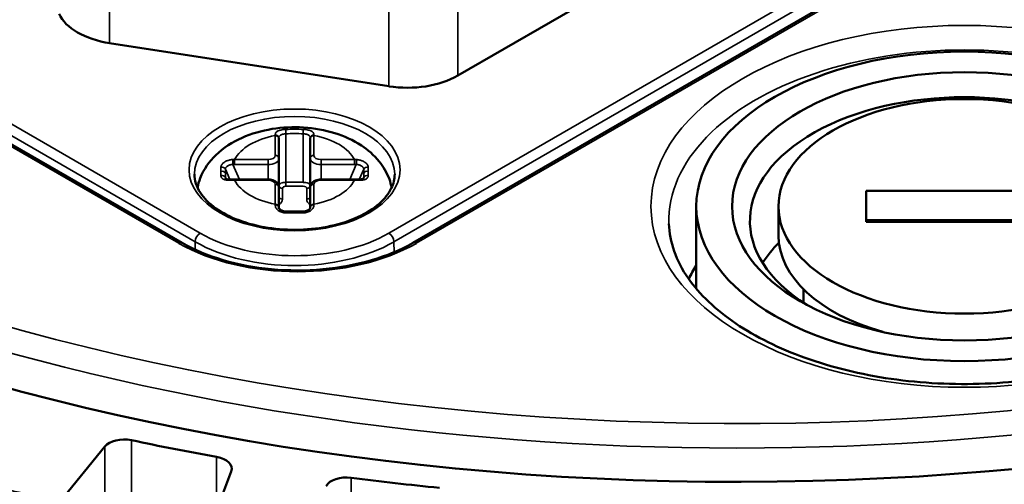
# Model space of a CAD drawing. Header units: millimetres. Extents: x 38 to 2514, y 38 to 1622.
# Tile 235 of 244: x 1729 to 1757, y 1383 to 1396. Entities that reach past the tile are written whole.
import ezdxf

# ---------------------------------------------------------------- set-up
doc = ezdxf.new("R2010")
doc.units = ezdxf.units.MM
doc.header["$LTSCALE"] = 7.692308
doc.layers.add('Visible (ISO)', color=7, linetype='Continuous', lineweight=50)
doc.layers.add('Visible Narrow (ISO)', color=7, linetype='Continuous', lineweight=35)

msp = doc.modelspace()

# ---------------------------------------------------------------- linework, layer by layer
at = {"layer": 'Visible (ISO)'}
for p, q in [((1733.908, 1390.242), (1705.413, 1406.693)), ((1755.357, 1398.903), (1740.355, 1390.242)), ((1741.616, 1394.923), (1747.331, 1398.223)), ((1731.876, 1395.832), (1739.684, 1394.624)), ((1736.609, 1393.179), (1736.609, 1393.166)), ((1737.489, 1393.166), (1737.489, 1393.179)), ((1736.609, 1392.609), (1736.609, 1393.166)), ((1737.489, 1393.166), (1737.489, 1392.609)), ((1736.609, 1391.8), (1736.609, 1392.609)), ((1737.489, 1391.8), (1737.489, 1392.609)), ((1735.12, 1392.05), (1735.12, 1392.05)), ((1736.309, 1392.016), (1735.372, 1392.016)), ((1736.609, 1391.244), (1736.609, 1391.8)), ((1737.489, 1391.8), (1737.489, 1391.244)), ((1738.726, 1392.016), (1737.789, 1392.016)), ((1738.978, 1392.05), (1738.978, 1392.05)), ((1753.037, 1390.833), (1753.037, 1391.699)), ((1753.037, 1391.699), (1758.537, 1391.699)), ((1736.609, 1391.244), (1736.609, 1391.23)), ((1737.489, 1391.23), (1737.489, 1391.244)), ((1748.287, 1391.266), (1748.287, 1388.963)), ((1750.587, 1391.266), (1750.587, 1390.449)), ((1753.037, 1390.882), (1758.537, 1390.882)), ((1758.537, 1390.833), (1753.037, 1390.833)), ((1751.287, 1388.945), (1751.287, 1388.566)), ((1730.48, 1383.002), (1731.737, 1384.545)), ((1735.276, 1383.852), (1734.646, 1382.185))]:
    msp.add_line(p, q, dxfattribs=at)
for centre, major_axis, ratio, start_param, end_param in [((1749.423, 1411.27), (48, 0), 0.57735, 2.067984, 7.277757), ((1732.394, 1396.947), (-2, 0), 0.57735, 0.261799, 1.308997), ((1740.201, 1395.739), (-2, 0), 0.57735, 1.308997, 2.356194), ((1755.787, 1390.857), (-6, 0), 0.57735, 2.397039, 7.027739), ((1736.509, 1391.23), (0.1, 0), 0.802943, 6.283185, 6.283385), ((1737.589, 1391.23), (-0.1, 0), 0.802946, 6.282984, 6.283179), ((1755.787, 1390.449), (-5.2, 0), 0.57735, 0, 1.11557), ((1755.787, 1388.507), (-6, 0), 0.57735, 5.756939, 5.93706), ((1755.787, 1388), (-8, 0), 0.57735, 5.927764, 6.012884), ((1732.28, 1384.398), (0.6, 0), 0.57735, 1.217893, 2.701932), ((1749.423, 1411.27), (49, 0), 0.57735, 4.359486, 4.410793), ((1734.69, 1383.926), (0.6, 0), 0.57735, 6.068348, 7.552386), ((1738.502, 1383.336), (-0.6, 0), 0.57735, 4.490386, 5.974424), ((1749.423, 1411.27), (49, 0), 0.57735, 4.490386, 4.541693)]:
    msp.add_ellipse(centre, major_axis=major_axis, ratio=ratio, start_param=start_param, end_param=end_param, dxfattribs=at)
for major_axis in [(7.5, 0), (6.5, 0), (-5.2, 0)]:
    msp.add_ellipse((1755.787, 1391.266), major_axis=major_axis, ratio=0.57735, dxfattribs=at)
for points, knots in [([(1739.765, 1391.793), (1739.749, 1391.872), (1739.727, 1391.949), (1739.631, 1392.21), (1739.531, 1392.378), (1739.27, 1392.703), (1739.1, 1392.848), (1738.688, 1393.121), (1738.437, 1393.233), (1737.894, 1393.402), (1737.599, 1393.454), (1737.007, 1393.491), (1736.71, 1393.477), (1736.129, 1393.383), (1735.845, 1393.304), (1735.313, 1393.068), (1735.062, 1392.912), (1734.666, 1392.526), (1734.51, 1392.311), (1734.377, 1391.971), (1734.351, 1391.884), (1734.332, 1391.793)], [3.26087, 3.26087, 3.26087, 3.26087, 3.349918, 3.349918, 3.576627, 3.576627, 3.859352, 3.859352, 4.218509, 4.218509, 4.604034, 4.604034, 4.984196, 4.984196, 5.366555, 5.366555, 5.748914, 5.748914, 6.061639, 6.061639, 6.163908, 6.163908, 6.163908, 6.163908]), ([(1734.249, 1392.164), (1734.249, 1391.991), (1734.302, 1391.817), (1734.513, 1391.493), (1734.66, 1391.344), (1735.03, 1391.082), (1735.249, 1390.968), (1735.742, 1390.783), (1736.015, 1390.713), (1736.59, 1390.623), (1736.891, 1390.604), (1737.488, 1390.621), (1737.785, 1390.657), (1738.341, 1390.779), (1738.601, 1390.865), (1739.058, 1391.076), (1739.255, 1391.201), (1739.568, 1391.475), (1739.683, 1391.623), (1739.818, 1391.902), (1739.849, 1392.033), (1739.849, 1392.164)], [5.497787, 5.497787, 5.497787, 5.497787, 5.857214, 5.857214, 6.18149, 6.18149, 6.492746, 6.492746, 6.80445, 6.80445, 7.117646, 7.117646, 7.431275, 7.431275, 7.744084, 7.744084, 8.05529, 8.05529, 8.367979, 8.367979, 8.63938, 8.63938, 8.63938, 8.63938]), ([(1735.12, 1392.05), (1735.12, 1392.05), (1735.12, 1392.05), (1735.124, 1392.045), (1735.129, 1392.042), (1735.144, 1392.034), (1735.154, 1392.03), (1735.179, 1392.023), (1735.193, 1392.02), (1735.225, 1392.016), (1735.243, 1392.015), (1735.28, 1392.014), (1735.299, 1392.014), (1735.317, 1392.015)], [0, 0, 0, 0, 0.00541592, 0.00541592, 0.01116022, 0.01116022, 0.01677527, 0.01677527, 0.0219336, 0.0219336, 0.02775794, 0.02775794, 0.03338465, 0.03338465, 0.03338465, 0.03338465]), ([(1736.609, 1391.8), (1736.609, 1391.821), (1736.605, 1391.841), (1736.59, 1391.88), (1736.579, 1391.898), (1736.55, 1391.933), (1736.532, 1391.949), (1736.489, 1391.976), (1736.465, 1391.987), (1736.415, 1392.004), (1736.389, 1392.009), (1736.345, 1392.015), (1736.327, 1392.016), (1736.309, 1392.016)], [3.141593, 3.141593, 3.141593, 3.141593, 3.353857, 3.353857, 3.58546, 3.58546, 3.874711, 3.874711, 4.188871, 4.188871, 4.50303, 4.50303, 4.712389, 4.712389, 4.712389, 4.712389]), ([(1737.789, 1392.016), (1737.762, 1392.016), (1737.735, 1392.014), (1737.682, 1392.004), (1737.657, 1391.996), (1737.608, 1391.976), (1737.585, 1391.963), (1737.544, 1391.93), (1737.525, 1391.91), (1737.5, 1391.865), (1737.492, 1391.842), (1737.489, 1391.812), (1737.489, 1391.806), (1737.489, 1391.8)], [4.712389, 4.712389, 4.712389, 4.712389, 5.026548, 5.026548, 5.340708, 5.340708, 5.654867, 5.654867, 5.969026, 5.969026, 6.222523, 6.222523, 6.283185, 6.283185, 6.283185, 6.283185]), ([(1738.78, 1392.015), (1738.808, 1392.014), (1738.836, 1392.014), (1738.884, 1392.017), (1738.906, 1392.02), (1738.939, 1392.028), (1738.951, 1392.033), (1738.967, 1392.041), (1738.972, 1392.044), (1738.977, 1392.049), (1738.977, 1392.05), (1738.978, 1392.05), (1738.978, 1392.05), (1738.978, 1392.05)], [0, 0, 0, 0, 0.00826745, 0.00826745, 0.01574312, 0.01574312, 0.02183962, 0.02183962, 0.02704399, 0.02704399, 0.03243186, 0.03243186, 0.03333797, 0.03333797, 0.03333797, 0.03333797]), ([(1736.609, 1391.23), (1736.609, 1391.228), (1736.609, 1391.225), (1736.612, 1391.215), (1736.614, 1391.21), (1736.624, 1391.195), (1736.633, 1391.184), (1736.657, 1391.164), (1736.672, 1391.155), (1736.704, 1391.14), (1736.723, 1391.133), (1736.763, 1391.125), (1736.785, 1391.123), (1736.807, 1391.123)], [0, 0, 0, 0, 0.00544382, 0.00544382, 0.00990586, 0.00990586, 0.01698563, 0.01698563, 0.02333402, 0.02333402, 0.02961795, 0.02961795, 0.03614049, 0.03614049, 0.03614049, 0.03614049]), ([(1737.291, 1391.123), (1737.312, 1391.123), (1737.333, 1391.125), (1737.372, 1391.133), (1737.39, 1391.139), (1737.423, 1391.153), (1737.437, 1391.162), (1737.46, 1391.181), (1737.469, 1391.19), (1737.482, 1391.208), (1737.486, 1391.216), (1737.488, 1391.225), (1737.489, 1391.228), (1737.489, 1391.23)], [0, 0, 0, 0, 0.00628345, 0.00628345, 0.01242979, 0.01242979, 0.01861519, 0.01861519, 0.02489476, 0.02489476, 0.03127051, 0.03127051, 0.03614585, 0.03614585, 0.03614585, 0.03614585]), ([(1747.52, 1390.78), (1747.537, 1390.269), (1747.714, 1389.753), (1748.377, 1388.804), (1748.826, 1388.373), (1749.943, 1387.616), (1750.601, 1387.289), (1752.074, 1386.762), (1752.889, 1386.562), (1754.594, 1386.317), (1755.485, 1386.272), (1757.248, 1386.341), (1758.12, 1386.457), (1759.75, 1386.834), (1760.508, 1387.095), (1761.832, 1387.73), (1762.398, 1388.103), (1763.292, 1388.911), (1763.617, 1389.347), (1763.965, 1390.115), (1764.043, 1390.448), (1764.054, 1390.78)], [3.16011, 3.16011, 3.16011, 3.16011, 3.525242, 3.525242, 3.847559, 3.847559, 4.157504, 4.157504, 4.468301, 4.468301, 4.780728, 4.780728, 5.093553, 5.093553, 5.405377, 5.405377, 5.715391, 5.715391, 6.027485, 6.027485, 6.264668, 6.264668, 6.264668, 6.264668]), ([(1733.908, 1390.242), (1734.239, 1390.051), (1734.625, 1389.888), (1735.471, 1389.638), (1735.931, 1389.551), (1736.878, 1389.463), (1737.364, 1389.463), (1738.312, 1389.548), (1738.774, 1389.634), (1739.624, 1389.883), (1740.013, 1390.045), (1740.349, 1390.238), (1740.352, 1390.24), (1740.355, 1390.242)], [3.926991, 3.926991, 3.926991, 3.926991, 4.239454, 4.239454, 4.553004, 4.553004, 4.867163, 4.867163, 5.181322, 5.181322, 5.49489, 5.49489, 5.497787, 5.497787, 5.497787, 5.497787])]:
    msp.add_open_spline(points, degree=3, knots=knots, dxfattribs=at)
for points in [[(1735.317, 1392.015), (1735.335, 1392.016), (1735.354, 1392.016), (1735.372, 1392.016)], [(1738.726, 1392.016), (1738.744, 1392.016), (1738.762, 1392.016), (1738.78, 1392.015)], [(1736.807, 1391.123), (1736.968, 1391.127), (1737.129, 1391.127), (1737.291, 1391.123)]]:
    msp.add_open_spline(points, degree=3, dxfattribs=at)
at = {"layer": 'Visible Narrow (ISO)'}
for p, q in [((1705.7, 1407.092), (1734.409, 1390.517)), ((1733.808, 1390.232), (1705.313, 1406.683)), ((1705.559, 1406.85), (1734.267, 1390.275)), ((1739.689, 1390.517), (1754.962, 1399.335)), ((1739.83, 1390.275), (1755.104, 1399.093)), ((1731.876, 1398.918), (1731.876, 1395.832)), ((1755.457, 1398.893), (1740.455, 1390.232)), ((1741.616, 1398.009), (1741.616, 1394.923)), ((1739.684, 1397.711), (1739.684, 1394.624)), ((1736.509, 1392.69), (1736.509, 1393.247)), ((1736.809, 1393.298), (1736.809, 1391.938)), ((1737.289, 1391.938), (1737.289, 1393.298)), ((1737.589, 1393.247), (1737.589, 1392.69)), ((1735.505, 1392.016), (1735.322, 1392.435)), ((1735.372, 1392.575), (1736.309, 1392.575)), ((1735.372, 1392.436), (1735.372, 1392.575)), ((1735.372, 1392.436), (1736.309, 1392.436)), ((1736.309, 1392.436), (1736.309, 1392.575)), ((1736.309, 1392.016), (1736.309, 1392.436)), ((1737.789, 1392.575), (1738.726, 1392.575)), ((1737.789, 1392.436), (1737.789, 1392.575)), ((1737.789, 1392.016), (1737.789, 1392.436)), ((1737.789, 1392.436), (1738.726, 1392.436)), ((1738.776, 1392.435), (1738.593, 1392.016)), ((1738.726, 1392.436), (1738.726, 1392.575)), ((1735.242, 1392.015), (1735.114, 1392.309)), ((1735.114, 1392.078), (1735.129, 1392.042)), ((1738.984, 1392.309), (1738.855, 1392.015)), ((1738.968, 1392.042), (1738.984, 1392.078)), ((1735.372, 1392.016), (1735.372, 1391.998)), ((1736.309, 1391.998), (1735.372, 1391.998)), ((1736.309, 1392.016), (1736.309, 1391.998)), ((1736.509, 1391.325), (1736.509, 1391.882)), ((1736.809, 1391.829), (1736.809, 1391.938)), ((1736.809, 1391.938), (1737.289, 1391.938)), ((1736.809, 1391.829), (1737.289, 1391.829)), ((1737.589, 1391.882), (1737.589, 1391.325)), ((1737.789, 1392.016), (1737.789, 1391.998)), ((1738.726, 1391.998), (1737.789, 1391.998)), ((1738.726, 1392.016), (1738.726, 1391.998)), ((1736.709, 1391.466), (1736.709, 1391.768)), ((1737.389, 1391.768), (1737.389, 1391.466)), ((1734.264, 1390.057), (1734.267, 1390.275)), ((1739.835, 1389.984), (1739.83, 1390.275)), ((1732.488, 1365.862), (1732.488, 1384.723)), ((1731.737, 1258.315), (1731.737, 1384.545)), ((1734.868, 1384.257), (1734.868, 1382.772)), ((1738.634, 1364.813), (1738.634, 1383.674))]:
    msp.add_line(p, q, dxfattribs=at)
for centre, major_axis, ratio, start_param, end_param in [((1749.423, 1412.086), (-46.585, 0), 0.57735, 4.943954, 10.399174), ((1749.423, 1411.687), (-47.085, 0), 0.57735, 6.268373, 9.43959), ((1755.787, 1390.868), (-8.268, 0), 0.57735, 3.123075, 6.301703), ((1737.049, 1392.164), (-2.8, 0), 0.57735, 3.141593, 6.283185), ((1737.049, 1392.286), (-1.75, 0), 0.57735, 5.02608, 5.993434), ((1736.555, 1392.014), (-0.058, 1.432), 0.006205, 5.749849, 5.76988), ((1736.509, 1393.179), (0.1, 0), 0.829612, 0.000034, 1.578234), ((1736.509, 1393.166), (0.1, 0), 0.816497, 0, 1.570796), ((1737.049, 1393.341), (-0.84, 0), 0.096904, 4.418235, 5.006543), ((1736.809, 1393.325), (-0.0033, 0.0999), 0.009209, 0.327463, 1.843101), ((1737.049, 1393.215), (-0.81, 0), 0.106359, 4.411397, 5.013237), ((1737.289, 1393.325), (0.0033, 0.0999), 0.009208, 4.44008, 5.955759), ((1737.589, 1393.179), (-0.1, 0), 0.829614, 4.704998, 6.283185), ((1737.589, 1393.166), (-0.1, 0), 0.816497, 4.712389, 6.283185), ((1737.554, 1392.317), (-0.047, -1.125), 0.006606, 3.716182, 3.739233), ((1737.049, 1392.286), (1.75, 0), 0.57735, 0.289752, 1.257106), ((1736.309, 1392.69), (0.2, 0), 0.57735, 4.712389, 6.283185), ((1736.509, 1392.609), (0.1, 0), 0.816497, 0, 1.570796), ((1737.589, 1392.609), (-0.1, 0), 0.816497, 4.712389, 6.283185), ((1737.789, 1392.69), (-0.2, 0), 0.57735, 0, 1.570796), ((1735.446, 1387.142), (-0.375, 6.256), 0.042191, 0.581949, 0.61291), ((1735.02, 1392.281), (0.1, -0.0019), 0.833218, 0.358827, 1.912082), ((1735.419, 1391.538), (-1.128, 0.284), 0.883962, 4.971812, 5.019722), ((1735.322, 1392.492), (0.0042, -0.0999), 0.029633, 3.741593, 5.327247), ((1735.426, 1391.551), (-1.022, 0.169), 0.849596, 4.904667, 4.953393), ((1736.309, 1392.609), (0.3, 0), 0.57735, 4.712389, 6.283185), ((1737.789, 1392.609), (-0.3, 0), 0.57735, 0, 1.570796), ((1738.685, 1391.625), (-1.094, -0.192), 0.850571, 4.477287, 4.527334), ((1738.679, 1391.63), (-0.98, -0.115), 0.813434, 4.518528, 4.569592), ((1738.776, 1392.492), (-0.0042, -0.0999), 0.029624, 0.955957, 2.541623), ((1739.078, 1392.281), (-0.1, -0.0019), 0.833219, 4.371139, 5.924352), ((1738.651, 1387.142), (-0.375, -6.256), 0.042188, 2.527226, 2.559644), ((1735.018, 1392.168), (0.1, 0), 0.816497, 0.343024, 1.887404), ((1735.446, 1387.142), (-0.375, 6.256), 0.042191, 0.61291, 0.614366), ((1735.446, 1387.141), (-0.375, 6.257), 0.042302, 0.614063, 0.646481), ((1735.02, 1392.05), (0.1, 0.0018), 0.798964, 0.328789, 1.882002), ((1737.255, 1387.299), (-1.783, 6.115), 0.194184, 0.556228, 0.587634), ((1737.255, 1387.297), (-1.783, 6.115), 0.194184, 0.587326, 0.618732), ((1736.842, 1387.299), (-1.783, -6.115), 0.194184, 2.553959, 2.585364), ((1736.842, 1387.297), (-1.783, -6.115), 0.194184, 2.522861, 2.554266), ((1739.078, 1392.05), (-0.1, 0.0018), 0.798965, 4.401146, 5.954402), ((1739.079, 1392.168), (-0.1, 0), 0.816497, 4.395781, 5.940161), ((1738.652, 1387.142), (-0.374, -6.256), 0.042244, 2.495107, 2.527527), ((1735.322, 1391.915), (-0.0042, 0.0999), 0.029638, 0.000037, 0.629747), ((1735.412, 1391.085), (-1.105, 0.05), 0.824673, 4.786436, 4.836483), ((1737.049, 1392.286), (-1.75, 0), 0.57735, 0.289752, 1.257106), ((1736.309, 1391.882), (0.2, 0), 0.57735, 0, 1.570796), ((1736.509, 1391.8), (0.1, 0), 0.816497, 0, 1.570796), ((1736.809, 1391.849), (-0.2, 0), 0.441107, 4.712186, 6.283145), ((1736.709, 1391.849), (-0.1, 0), 0.816497, 0.000001, 1.570785), ((1736.809, 1391.768), (-0.1, 0), 0.613071, 4.714359, 6.283536), ((1737.289, 1391.849), (-0.2, 0), 0.441107, 3.141633, 4.712592), ((1737.289, 1391.768), (-0.1, 0), 0.613071, 3.141242, 4.710419), ((1737.389, 1391.849), (0.1, 0), 0.816497, 4.712389, 6.283185), ((1737.589, 1391.8), (-0.1, 0), 0.816497, 4.712389, 6.283185), ((1737.789, 1391.882), (-0.2, 0), 0.57735, 4.712389, 6.283185), ((1737.049, 1392.286), (1.75, 0), 0.57735, 5.02608, 5.993434), ((1738.679, 1391.002), (-1.153, -0.085), 0.860499, 4.560158, 4.608068), ((1738.776, 1391.915), (0.0042, 0.0999), 0.029633, 5.65347, 6.283185), ((1736.709, 1391.547), (-0.1, 0), 0.816497, 0, 1.570796), ((1737.389, 1391.547), (0.1, 0), 0.816497, 4.712389, 6.283185), ((1736.543, 1390.447), (-0.009, 1.082), 0.04297, 0.623974, 0.647025), ((1736.509, 1391.23), (0.1, 0), 0.802943, 0.0002, 1.578187), ((1736.509, 1391.244), (0.1, 0), 0.816497, 0, 1.570796), ((1736.309, 1391.466), (0.4, 0), 0.57735, 5.560451, 6.283185), ((1737.789, 1391.466), (-0.4, 0), 0.57735, 0, 0.722734), ((1737.589, 1391.244), (-0.1, 0), 0.816497, 4.712389, 6.283185), ((1737.589, 1391.23), (-0.1, 0), 0.802946, 4.704979, 6.282984), ((1737.543, 1390.165), (0.019, 1.37), 0.040861, 5.703462, 5.723493), ((1736.809, 1391.023), (-0.002, 0.1), 0.028002, 0.000018, 0.903106), ((1737.049, 1391.01), (-0.84, 0), 0.09349, 4.418235, 5.006543), ((1737.289, 1391.023), (0.002, 0.1), 0.028004, 5.380116, 6.283185), ((1734.409, 1390.354), (-0.1, -0.173), 0.57735, 3.926991, 5.480334), ((1737.049, 1392.041), (3.734, 0), 0.57735, 3.926991, 5.497787), ((1739.689, 1390.354), (0.1, -0.173), 0.57735, 0.802851, 2.356194), ((1733.808, 1390.068), (0.1, 0.173), 0.57735, 0, 0.785398), ((1737.132, 1392.15), (-4.7, 0), 0.57735, 0.785398, 2.356194), ((1737.049, 1391.881), (3.934, 0), 0.57735, 3.926991, 5.497787), ((1740.455, 1390.068), (-0.1, 0.173), 0.57735, 5.497787, 6.283185), ((1749.423, 1411.27), (-52.498, 0), 0.57735, 1.154564, 1.20163)]:
    msp.add_ellipse(centre, major_axis=major_axis, ratio=ratio, start_param=start_param, end_param=end_param, dxfattribs=at)
for centre, major_axis in [((1755.787, 1391.266), (8.768, 0)), ((1737.049, 1392.286), (2.95, 0))]:
    msp.add_ellipse(centre, major_axis=major_axis, ratio=0.57735, dxfattribs=at)
for points in [[(1736.508, 1393.262), (1736.507, 1393.275), (1736.51, 1393.3), (1736.527, 1393.331), (1736.555, 1393.358), (1736.593, 1393.379), (1736.639, 1393.396), (1736.691, 1393.408), (1736.747, 1393.416), (1736.786, 1393.419), (1736.805, 1393.419)], [(1737.292, 1393.419), (1737.312, 1393.419), (1737.35, 1393.416), (1737.406, 1393.408), (1737.458, 1393.396), (1737.504, 1393.379), (1737.542, 1393.358), (1737.57, 1393.331), (1737.587, 1393.3), (1737.59, 1393.275), (1737.589, 1393.262)], [(1736.805, 1391.085), (1736.786, 1391.085), (1736.747, 1391.087), (1736.691, 1391.099), (1736.639, 1391.12), (1736.593, 1391.148), (1736.555, 1391.184), (1736.527, 1391.224), (1736.51, 1391.267), (1736.507, 1391.296), (1736.508, 1391.31)], [(1737.589, 1391.31), (1737.59, 1391.296), (1737.587, 1391.267), (1737.57, 1391.224), (1737.542, 1391.184), (1737.504, 1391.148), (1737.458, 1391.12), (1737.406, 1391.099), (1737.35, 1391.087), (1737.312, 1391.085), (1737.292, 1391.085)]]:
    msp.add_open_spline(points, degree=3, dxfattribs=at)
for points, knots in [([(1736.609, 1393.179), (1736.609, 1393.187), (1736.61, 1393.195), (1736.611, 1393.202), (1736.612, 1393.204), (1736.612, 1393.205), (1736.613, 1393.207), (1736.615, 1393.215), (1736.618, 1393.221), (1736.623, 1393.228), (1736.623, 1393.229), (1736.624, 1393.23), (1736.625, 1393.231), (1736.63, 1393.238), (1736.637, 1393.245), (1736.644, 1393.25), (1736.651, 1393.256), (1736.66, 1393.262), (1736.67, 1393.266), (1736.67, 1393.267), (1736.671, 1393.267), (1736.672, 1393.268), (1736.681, 1393.272), (1736.69, 1393.275), (1736.7, 1393.279), (1736.702, 1393.279), (1736.704, 1393.28), (1736.706, 1393.281), (1736.715, 1393.283), (1736.724, 1393.286), (1736.734, 1393.288), (1736.737, 1393.289), (1736.74, 1393.289), (1736.744, 1393.29), (1736.753, 1393.292), (1736.762, 1393.293), (1736.771, 1393.294), (1736.775, 1393.295), (1736.78, 1393.295), (1736.785, 1393.296), (1736.793, 1393.297), (1736.801, 1393.297), (1736.809, 1393.298)], [0, 0, 0, 0, 0.099553, 0.099553, 0.099553, 0.125, 0.125, 0.125, 0.229794, 0.229794, 0.229794, 0.25, 0.25, 0.25, 0.373296, 0.373296, 0.373296, 0.5, 0.5, 0.5, 0.510184, 0.510184, 0.510184, 0.625, 0.625, 0.625, 0.647077, 0.647077, 0.647077, 0.75, 0.75, 0.75, 0.783913, 0.783913, 0.783913, 0.875, 0.875, 0.875, 0.920837, 0.920837, 0.920837, 1, 1, 1, 1]), ([(1737.289, 1393.298), (1737.297, 1393.297), (1737.305, 1393.297), (1737.313, 1393.296), (1737.317, 1393.295), (1737.322, 1393.295), (1737.327, 1393.294), (1737.336, 1393.293), (1737.345, 1393.292), (1737.354, 1393.29), (1737.357, 1393.289), (1737.36, 1393.289), (1737.363, 1393.288), (1737.373, 1393.286), (1737.383, 1393.283), (1737.392, 1393.281), (1737.394, 1393.28), (1737.396, 1393.279), (1737.398, 1393.279), (1737.407, 1393.275), (1737.417, 1393.272), (1737.426, 1393.268), (1737.426, 1393.267), (1737.427, 1393.267), (1737.428, 1393.266), (1737.437, 1393.262), (1737.446, 1393.257), (1737.453, 1393.251), (1737.461, 1393.245), (1737.467, 1393.238), (1737.472, 1393.231), (1737.473, 1393.23), (1737.474, 1393.229), (1737.474, 1393.229), (1737.478, 1393.223), (1737.482, 1393.216), (1737.484, 1393.209), (1737.485, 1393.206), (1737.485, 1393.204), (1737.486, 1393.202), (1737.488, 1393.195), (1737.489, 1393.187), (1737.489, 1393.179)], [0.0000001, 0.0000001, 0.0000001, 0.0000001, 0.0791752, 0.0791752, 0.0791752, 0.125, 0.125, 0.125, 0.2160951, 0.2160951, 0.2160951, 0.25, 0.25, 0.25, 0.3529315, 0.3529315, 0.3529315, 0.375, 0.375, 0.375, 0.4898225, 0.4898225, 0.4898225, 0.5, 0.5, 0.5, 0.625, 0.625, 0.625, 0.75, 0.75, 0.75, 0.7636076, 0.7636076, 0.7636076, 0.8684402, 0.8684402, 0.8684402, 0.9004485, 0.9004485, 0.9004485, 1, 1, 1, 1]), ([(1734.988, 1392.36), (1734.988, 1392.367), (1734.988, 1392.374), (1734.991, 1392.385), (1734.992, 1392.389), (1734.996, 1392.402), (1735, 1392.41), (1735.007, 1392.422), (1735.009, 1392.425), (1735.017, 1392.437), (1735.024, 1392.447), (1735.032, 1392.456), (1735.033, 1392.457), (1735.035, 1392.459), (1735.037, 1392.461), (1735.05, 1392.474), (1735.061, 1392.484), (1735.076, 1392.495), (1735.077, 1392.496), (1735.093, 1392.507), (1735.109, 1392.517), (1735.127, 1392.527), (1735.127, 1392.527), (1735.139, 1392.533), (1735.152, 1392.539), (1735.171, 1392.546), (1735.177, 1392.549), (1735.186, 1392.552), (1735.188, 1392.552), (1735.206, 1392.558), (1735.223, 1392.563), (1735.242, 1392.566), (1735.245, 1392.567), (1735.252, 1392.568), (1735.257, 1392.569), (1735.274, 1392.572), (1735.286, 1392.573), (1735.304, 1392.574), (1735.31, 1392.574), (1735.316, 1392.575)], [0, 0, 0, 0, 0.079036, 0.079036, 0.125, 0.125, 0.216278, 0.216278, 0.25, 0.25, 0.346617, 0.346617, 0.353037, 0.353037, 0.375, 0.375, 0.489948, 0.489948, 0.5, 0.5, 0.625, 0.625, 0.626781, 0.626781, 0.711188, 0.711188, 0.75, 0.75, 0.763594, 0.763594, 0.860189, 0.860189, 0.875, 0.875, 0.900595, 0.900595, 0.967876, 0.967876, 1, 1, 1, 1]), ([(1735.114, 1392.309), (1735.114, 1392.313), (1735.114, 1392.317), (1735.116, 1392.325), (1735.117, 1392.327), (1735.12, 1392.335), (1735.122, 1392.341), (1735.126, 1392.348), (1735.128, 1392.35), (1735.133, 1392.358), (1735.138, 1392.364), (1735.145, 1392.371), (1735.146, 1392.373), (1735.154, 1392.38), (1735.161, 1392.387), (1735.17, 1392.393), (1735.171, 1392.394), (1735.181, 1392.401), (1735.191, 1392.407), (1735.202, 1392.412), (1735.202, 1392.412), (1735.212, 1392.417), (1735.222, 1392.421), (1735.234, 1392.424), (1735.236, 1392.425), (1735.239, 1392.426), (1735.241, 1392.426), (1735.253, 1392.43), (1735.266, 1392.432), (1735.281, 1392.434), (1735.284, 1392.434), (1735.298, 1392.435), (1735.31, 1392.435), (1735.322, 1392.435)], [0.0000001, 0.0000001, 0.0000001, 0.0000001, 0.078983, 0.078983, 0.125, 0.125, 0.2160676, 0.2160676, 0.25, 0.25, 0.3529301, 0.3529301, 0.375, 0.375, 0.4899242, 0.4899242, 0.5, 0.5, 0.625, 0.625, 0.6268885, 0.6268885, 0.7308, 0.7308, 0.75, 0.75, 0.7638536, 0.7638536, 0.875, 0.875, 0.9008011, 0.9008011, 1, 1, 1, 1]), ([(1738.776, 1392.435), (1738.788, 1392.435), (1738.799, 1392.435), (1738.814, 1392.434), (1738.817, 1392.434), (1738.832, 1392.432), (1738.844, 1392.43), (1738.857, 1392.426), (1738.858, 1392.426), (1738.87, 1392.423), (1738.88, 1392.419), (1738.892, 1392.414), (1738.893, 1392.413), (1738.895, 1392.412), (1738.907, 1392.407), (1738.917, 1392.401), (1738.927, 1392.394), (1738.927, 1392.393), (1738.936, 1392.387), (1738.944, 1392.38), (1738.952, 1392.373), (1738.953, 1392.371), (1738.96, 1392.364), (1738.964, 1392.358), (1738.97, 1392.35), (1738.971, 1392.348), (1738.975, 1392.341), (1738.978, 1392.335), (1738.98, 1392.327), (1738.981, 1392.325), (1738.983, 1392.317), (1738.984, 1392.313), (1738.984, 1392.309)], [0, 0, 0, 0, 0.099207, 0.099207, 0.125, 0.125, 0.236155, 0.236155, 0.25, 0.25, 0.354064, 0.354064, 0.373119, 0.375, 0.375, 0.5, 0.5, 0.510083, 0.510083, 0.625, 0.625, 0.647076, 0.647076, 0.75, 0.75, 0.783938, 0.783938, 0.875, 0.875, 0.921023, 0.921023, 1, 1, 1, 1]), ([(1738.781, 1392.575), (1738.794, 1392.574), (1738.806, 1392.573), (1738.824, 1392.571), (1738.83, 1392.571), (1738.841, 1392.569), (1738.845, 1392.568), (1738.867, 1392.564), (1738.884, 1392.56), (1738.902, 1392.555), (1738.905, 1392.554), (1738.909, 1392.552), (1738.912, 1392.552), (1738.927, 1392.546), (1738.941, 1392.541), (1738.959, 1392.532), (1738.964, 1392.53), (1738.97, 1392.527), (1738.97, 1392.527), (1738.988, 1392.517), (1739.005, 1392.507), (1739.02, 1392.496), (1739.022, 1392.495), (1739.036, 1392.484), (1739.048, 1392.474), (1739.06, 1392.461), (1739.062, 1392.459), (1739.072, 1392.448), (1739.079, 1392.439), (1739.086, 1392.43), (1739.086, 1392.429), (1739.089, 1392.425), (1739.091, 1392.422), (1739.097, 1392.41), (1739.101, 1392.402), (1739.105, 1392.389), (1739.107, 1392.385), (1739.109, 1392.374), (1739.11, 1392.367), (1739.11, 1392.36)], [0, 0, 0, 0, 0.067272, 0.067272, 0.099414, 0.099414, 0.125, 0.125, 0.2214, 0.2214, 0.236414, 0.236414, 0.25, 0.25, 0.334514, 0.334514, 0.373227, 0.373227, 0.375, 0.375, 0.5, 0.5, 0.510059, 0.510059, 0.625, 0.625, 0.64697, 0.64697, 0.743447, 0.743447, 0.75, 0.75, 0.783727, 0.783727, 0.875, 0.875, 0.92097, 0.92097, 1, 1, 1, 1]), ([(1735.316, 1391.996), (1735.304, 1391.995), (1735.291, 1391.994), (1735.273, 1391.994), (1735.267, 1391.994), (1735.257, 1391.994), (1735.252, 1391.994), (1735.231, 1391.994), (1735.214, 1391.994), (1735.195, 1391.995), (1735.193, 1391.996), (1735.188, 1391.996), (1735.186, 1391.996), (1735.17, 1391.998), (1735.157, 1391.999), (1735.139, 1392.002), (1735.133, 1392.003), (1735.127, 1392.004), (1735.127, 1392.004), (1735.109, 1392.008), (1735.093, 1392.013), (1735.077, 1392.019), (1735.076, 1392.019), (1735.061, 1392.025), (1735.05, 1392.031), (1735.037, 1392.039), (1735.035, 1392.04), (1735.025, 1392.048), (1735.018, 1392.054), (1735.012, 1392.061), (1735.011, 1392.062), (1735.009, 1392.065), (1735.007, 1392.067), (1735, 1392.077), (1734.996, 1392.084), (1734.992, 1392.096), (1734.991, 1392.1), (1734.988, 1392.111), (1734.988, 1392.118), (1734.988, 1392.126)], [0, 0, 0, 0, 0.067272, 0.067272, 0.099414, 0.099414, 0.125, 0.125, 0.2214, 0.2214, 0.236414, 0.236414, 0.25, 0.25, 0.334514, 0.334514, 0.373227, 0.373227, 0.375, 0.375, 0.5, 0.5, 0.510059, 0.510059, 0.625, 0.625, 0.64697, 0.64697, 0.743447, 0.743447, 0.75, 0.75, 0.783727, 0.783727, 0.875, 0.875, 0.92097, 0.92097, 1, 1, 1, 1]), ([(1735.12, 1392.05), (1735.119, 1392.052), (1735.118, 1392.054), (1735.117, 1392.058), (1735.116, 1392.06), (1735.114, 1392.068), (1735.114, 1392.073), (1735.114, 1392.078)], [0.847284, 0.847284, 0.847284, 0.847284, 0.875, 0.875, 0.9210226, 0.9210226, 1, 1, 1, 1]), ([(1739.11, 1392.126), (1739.11, 1392.118), (1739.109, 1392.111), (1739.107, 1392.1), (1739.105, 1392.096), (1739.101, 1392.084), (1739.097, 1392.077), (1739.091, 1392.067), (1739.089, 1392.065), (1739.081, 1392.055), (1739.074, 1392.049), (1739.065, 1392.042), (1739.065, 1392.042), (1739.062, 1392.04), (1739.06, 1392.039), (1739.048, 1392.031), (1739.036, 1392.025), (1739.022, 1392.019), (1739.02, 1392.019), (1739.005, 1392.013), (1738.988, 1392.008), (1738.97, 1392.004), (1738.97, 1392.004), (1738.958, 1392.002), (1738.945, 1392), (1738.926, 1391.997), (1738.92, 1391.997), (1738.911, 1391.996), (1738.909, 1391.996), (1738.891, 1391.995), (1738.875, 1391.994), (1738.855, 1391.994), (1738.852, 1391.994), (1738.845, 1391.994), (1738.841, 1391.994), (1738.824, 1391.994), (1738.812, 1391.994), (1738.793, 1391.995), (1738.787, 1391.995), (1738.781, 1391.996)], [0, 0, 0, 0, 0.079036, 0.079036, 0.125, 0.125, 0.216278, 0.216278, 0.25, 0.25, 0.346617, 0.346617, 0.353037, 0.353037, 0.375, 0.375, 0.489948, 0.489948, 0.5, 0.5, 0.625, 0.625, 0.626781, 0.626781, 0.711188, 0.711188, 0.75, 0.75, 0.763594, 0.763594, 0.860189, 0.860189, 0.875, 0.875, 0.900595, 0.900595, 0.967876, 0.967876, 1, 1, 1, 1]), ([(1738.984, 1392.078), (1738.984, 1392.073), (1738.983, 1392.068), (1738.981, 1392.06), (1738.98, 1392.058), (1738.979, 1392.054), (1738.978, 1392.052), (1738.978, 1392.05)], [0.0000001, 0.0000001, 0.0000001, 0.0000001, 0.078983, 0.078983, 0.125, 0.125, 0.1527043, 0.1527043, 0.1527043, 0.1527043])]:
    msp.add_open_spline(points, degree=3, knots=knots, dxfattribs=at)

doc.saveas('drawing.dxf')
